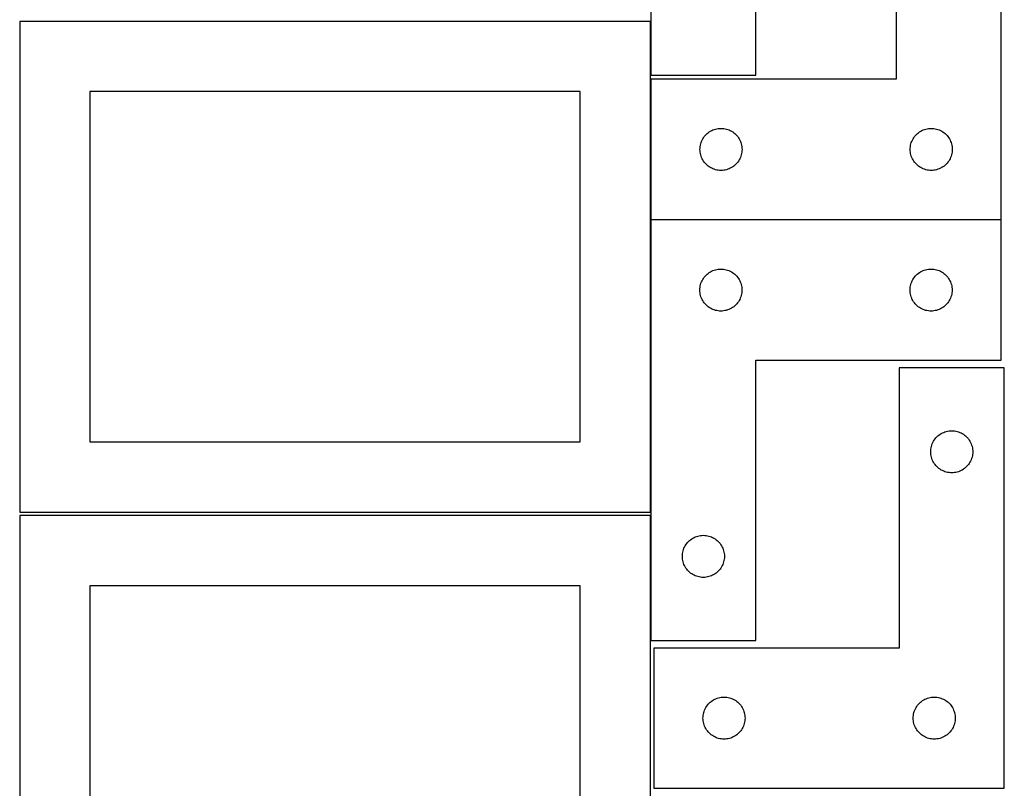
# Model space of a CAD drawing. Header units: millimetres. Extents: x 7 to 1243, y 7 to 2493.
# Tile 15 of 20: x 821 to 1243, y 1580 to 1909. Entities that reach past the tile are written whole.
import ezdxf

# ---------------------------------------------------------------- set-up
doc = ezdxf.new("R2010")
doc.units = ezdxf.units.MM
doc.layers.add('COMMON', color=5, linetype='CONTINUOUS', true_color=0x0000ff)
doc.layers.add('CUT', color=7, linetype='CONTINUOUS', true_color=0x000000)

msp = doc.modelspace()

# ---------------------------------------------------------------- linework, layer by layer
at = {"layer": 'COMMON'}
for p, q in [((1091.183739, 1885.663878), (1091.183739, 1908.688661)), ((1091.183739, 1698.688661), (1091.183739, 1823.721007)), ((1241.283739, 1823.821008), (1091.336051, 1823.821008)), ((1091.183739, 1643.721007), (1091.183739, 1697.167665))]:
    msp.add_line(p, q, dxfattribs=at)
at = {"layer": 'CUT'}
for p, q in [((1091.283739, 2065.663878), (1091.283739, 1885.663878)), ((1136.283739, 1885.663878), (1136.283739, 2005.663878)), ((1196.336051, 2003.921008), (1196.336051, 1883.921008)), ((1241.336051, 1823.921008), (1241.336051, 2003.921008)), ((1091.083738, 1908.688661), (821.083738, 1908.688661)), ((821.083738, 1908.688661), (821.083738, 1698.688661)), ((1091.083738, 1698.688661), (1091.083738, 1908.688661)), ((1091.283739, 1885.663878), (1136.283739, 1885.663878)), ((1196.336051, 1883.921008), (1091.336051, 1883.921008)), ((1091.336051, 1883.921008), (1091.336051, 1823.921008)), ((1061.083738, 1878.688661), (851.083738, 1878.688661)), ((851.083738, 1878.688661), (851.083738, 1728.688661)), ((1061.083738, 1728.688661), (1061.083738, 1878.688661)), ((1113.852824, 1858.92114), (1114.195871, 1859.399861)), ((1114.195871, 1859.399861), (1114.569493, 1859.85512)), ((1114.569493, 1859.85512), (1114.97209, 1860.284969)), ((1114.97209, 1860.284969), (1115.401938, 1860.687566)), ((1115.401938, 1860.687566), (1115.857198, 1861.061188)), ((1115.857198, 1861.061188), (1116.335919, 1861.404234)), ((1116.335919, 1861.404234), (1116.836051, 1861.715236)), ((1116.836051, 1861.715236), (1117.355453, 1861.992862)), ((1117.355453, 1861.992862), (1117.8919, 1862.235923)), ((1117.8919, 1862.235923), (1118.443096, 1862.443379)), ((1118.443096, 1862.443379), (1119.006679, 1862.61434)), ((1119.006679, 1862.61434), (1119.580238, 1862.748075)), ((1119.580238, 1862.748075), (1120.161315, 1862.844011)), ((1120.161315, 1862.844011), (1120.747423, 1862.901738)), ((1120.747423, 1862.901738), (1121.336051, 1862.921008)), ((1121.336051, 1862.921008), (1121.924679, 1862.901738)), ((1121.924679, 1862.901738), (1122.510787, 1862.844011)), ((1122.510787, 1862.844011), (1123.091864, 1862.748075)), ((1123.091864, 1862.748075), (1123.665422, 1862.61434)), ((1123.665422, 1862.61434), (1124.229006, 1862.443379)), ((1124.229006, 1862.443379), (1124.780202, 1862.235923)), ((1124.780202, 1862.235923), (1125.316649, 1861.992862)), ((1125.316649, 1861.992862), (1125.836051, 1861.715236)), ((1125.836051, 1861.715236), (1126.336183, 1861.404234)), ((1126.336183, 1861.404234), (1126.814904, 1861.061188)), ((1126.814904, 1861.061188), (1127.270163, 1860.687566)), ((1127.270163, 1860.687566), (1127.700012, 1860.284969)), ((1127.700012, 1860.284969), (1128.102609, 1859.85512)), ((1128.102609, 1859.85512), (1128.476231, 1859.399861)), ((1128.476231, 1859.399861), (1128.819277, 1858.92114)), ((1203.852824, 1858.92114), (1204.195871, 1859.399861)), ((1204.195871, 1859.399861), (1204.569493, 1859.85512)), ((1204.569493, 1859.85512), (1204.97209, 1860.284969)), ((1204.97209, 1860.284969), (1205.401938, 1860.687566)), ((1205.401938, 1860.687566), (1205.857198, 1861.061188)), ((1205.857198, 1861.061188), (1206.335919, 1861.404234)), ((1206.335919, 1861.404234), (1206.836051, 1861.715236)), ((1206.836051, 1861.715236), (1207.355453, 1861.992862)), ((1207.355453, 1861.992862), (1207.8919, 1862.235923)), ((1207.8919, 1862.235923), (1208.443096, 1862.443379)), ((1208.443096, 1862.443379), (1209.006679, 1862.61434)), ((1209.006679, 1862.61434), (1209.580238, 1862.748075)), ((1209.580238, 1862.748075), (1210.161315, 1862.844011)), ((1210.161315, 1862.844011), (1210.747423, 1862.901738)), ((1210.747423, 1862.901738), (1211.336051, 1862.921008)), ((1211.336051, 1862.921008), (1211.924679, 1862.901738)), ((1211.924679, 1862.901738), (1212.510787, 1862.844011)), ((1212.510787, 1862.844011), (1213.091864, 1862.748075)), ((1213.091864, 1862.748075), (1213.665422, 1862.61434)), ((1213.665422, 1862.61434), (1214.229006, 1862.443379)), ((1214.229006, 1862.443379), (1214.780202, 1862.235923)), ((1214.780202, 1862.235923), (1215.316649, 1861.992862)), ((1215.316649, 1861.992862), (1215.836051, 1861.715236)), ((1215.836051, 1861.715236), (1216.336183, 1861.404234)), ((1216.336183, 1861.404234), (1216.814904, 1861.061188)), ((1216.814904, 1861.061188), (1217.270163, 1860.687566)), ((1217.270163, 1860.687566), (1217.700012, 1860.284969)), ((1217.700012, 1860.284969), (1218.102609, 1859.85512)), ((1218.102609, 1859.85512), (1218.476231, 1859.399861)), ((1218.476231, 1859.399861), (1218.819277, 1858.92114)), ((1112.355321, 1854.509636), (1112.413047, 1855.095743)), ((1112.413047, 1855.095743), (1112.508983, 1855.676821)), ((1112.508983, 1855.676821), (1112.642718, 1856.250379)), ((1112.642718, 1856.250379), (1112.81368, 1856.813963)), ((1112.81368, 1856.813963), (1113.021135, 1857.365159)), ((1113.021135, 1857.365159), (1113.264196, 1857.901606)), ((1113.264196, 1857.901606), (1113.541822, 1858.421008)), ((1113.541822, 1858.421008), (1113.852824, 1858.92114)), ((1128.819277, 1858.92114), (1129.130279, 1858.421008)), ((1129.130279, 1858.421008), (1129.407905, 1857.901606)), ((1129.407905, 1857.901606), (1129.650967, 1857.365159)), ((1129.650967, 1857.365159), (1129.858422, 1856.813963)), ((1129.858422, 1856.813963), (1130.029383, 1856.250379)), ((1130.029383, 1856.250379), (1130.163118, 1855.676821)), ((1130.163118, 1855.676821), (1130.259055, 1855.095743)), ((1130.259055, 1855.095743), (1130.316781, 1854.509636)), ((1202.355321, 1854.509636), (1202.413047, 1855.095743)), ((1202.413047, 1855.095743), (1202.508983, 1855.676821)), ((1202.508983, 1855.676821), (1202.642718, 1856.250379)), ((1202.642718, 1856.250379), (1202.81368, 1856.813963)), ((1202.81368, 1856.813963), (1203.021135, 1857.365159)), ((1203.021135, 1857.365159), (1203.264196, 1857.901606)), ((1203.264196, 1857.901606), (1203.541822, 1858.421008)), ((1203.541822, 1858.421008), (1203.852824, 1858.92114)), ((1218.819277, 1858.92114), (1219.130279, 1858.421008)), ((1219.130279, 1858.421008), (1219.407905, 1857.901606)), ((1219.407905, 1857.901606), (1219.650967, 1857.365159)), ((1219.650967, 1857.365159), (1219.858422, 1856.813963)), ((1219.858422, 1856.813963), (1220.029383, 1856.250379)), ((1220.029383, 1856.250379), (1220.163118, 1855.676821)), ((1220.163118, 1855.676821), (1220.259055, 1855.095743)), ((1220.259055, 1855.095743), (1220.316781, 1854.509636)), ((1112.336051, 1853.921008), (1112.355321, 1854.509636)), ((1112.355321, 1853.332379), (1112.336051, 1853.921008)), ((1112.413047, 1852.746272), (1112.355321, 1853.332379)), ((1112.508983, 1852.165195), (1112.413047, 1852.746272)), ((1112.642718, 1851.591636), (1112.508983, 1852.165195)), ((1112.81368, 1851.028052), (1112.642718, 1851.591636)), ((1113.021135, 1850.476857), (1112.81368, 1851.028052)), ((1129.858422, 1851.028052), (1129.650967, 1850.476857)), ((1130.029383, 1851.591636), (1129.858422, 1851.028052)), ((1130.163118, 1852.165195), (1130.029383, 1851.591636)), ((1130.259055, 1852.746272), (1130.163118, 1852.165195)), ((1130.316781, 1853.332379), (1130.259055, 1852.746272)), ((1130.316781, 1854.509636), (1130.336051, 1853.921008)), ((1130.336051, 1853.921008), (1130.316781, 1853.332379)), ((1202.336051, 1853.921008), (1202.355321, 1854.509636)), ((1202.355321, 1853.332379), (1202.336051, 1853.921008)), ((1202.413047, 1852.746272), (1202.355321, 1853.332379)), ((1202.508983, 1852.165195), (1202.413047, 1852.746272)), ((1202.642718, 1851.591636), (1202.508983, 1852.165195)), ((1202.81368, 1851.028052), (1202.642718, 1851.591636)), ((1203.021135, 1850.476857), (1202.81368, 1851.028052)), ((1219.858422, 1851.028052), (1219.650967, 1850.476857)), ((1220.029383, 1851.591636), (1219.858422, 1851.028052)), ((1220.163118, 1852.165195), (1220.029383, 1851.591636)), ((1220.259055, 1852.746272), (1220.163118, 1852.165195)), ((1220.316781, 1853.332379), (1220.259055, 1852.746272)), ((1220.316781, 1854.509636), (1220.336051, 1853.921008)), ((1220.336051, 1853.921008), (1220.316781, 1853.332379)), ((1113.264196, 1849.940409), (1113.021135, 1850.476857)), ((1113.541822, 1849.421008), (1113.264196, 1849.940409)), ((1113.852824, 1848.920876), (1113.541822, 1849.421008)), ((1114.195871, 1848.442155), (1113.852824, 1848.920876)), ((1114.569493, 1847.986895), (1114.195871, 1848.442155)), ((1114.97209, 1847.557047), (1114.569493, 1847.986895)), ((1115.401938, 1847.154449), (1114.97209, 1847.557047)), ((1115.857198, 1846.780828), (1115.401938, 1847.154449)), ((1116.335919, 1846.437781), (1115.857198, 1846.780828)), ((1116.836051, 1846.126779), (1116.335919, 1846.437781)), ((1126.336183, 1846.437781), (1125.836051, 1846.126779)), ((1126.814904, 1846.780828), (1126.336183, 1846.437781)), ((1127.270163, 1847.154449), (1126.814904, 1846.780828)), ((1127.700012, 1847.557047), (1127.270163, 1847.154449)), ((1128.102609, 1847.986895), (1127.700012, 1847.557047)), ((1128.476231, 1848.442155), (1128.102609, 1847.986895)), ((1128.819277, 1848.920876), (1128.476231, 1848.442155)), ((1129.130279, 1849.421008), (1128.819277, 1848.920876)), ((1129.407905, 1849.940409), (1129.130279, 1849.421008)), ((1129.650967, 1850.476857), (1129.407905, 1849.940409)), ((1203.264196, 1849.940409), (1203.021135, 1850.476857)), ((1203.541822, 1849.421008), (1203.264196, 1849.940409)), ((1203.852824, 1848.920876), (1203.541822, 1849.421008)), ((1204.195871, 1848.442155), (1203.852824, 1848.920876)), ((1204.569493, 1847.986895), (1204.195871, 1848.442155)), ((1204.97209, 1847.557047), (1204.569493, 1847.986895)), ((1205.401938, 1847.154449), (1204.97209, 1847.557047)), ((1205.857198, 1846.780828), (1205.401938, 1847.154449)), ((1206.335919, 1846.437781), (1205.857198, 1846.780828)), ((1206.836051, 1846.126779), (1206.335919, 1846.437781)), ((1216.336183, 1846.437781), (1215.836051, 1846.126779)), ((1216.814904, 1846.780828), (1216.336183, 1846.437781)), ((1217.270163, 1847.154449), (1216.814904, 1846.780828)), ((1217.700012, 1847.557047), (1217.270163, 1847.154449)), ((1218.102609, 1847.986895), (1217.700012, 1847.557047)), ((1218.476231, 1848.442155), (1218.102609, 1847.986895)), ((1218.819277, 1848.920876), (1218.476231, 1848.442155)), ((1219.130279, 1849.421008), (1218.819277, 1848.920876)), ((1219.407905, 1849.940409), (1219.130279, 1849.421008)), ((1219.650967, 1850.476857), (1219.407905, 1849.940409)), ((1117.355453, 1845.849153), (1116.836051, 1846.126779)), ((1117.8919, 1845.606092), (1117.355453, 1845.849153)), ((1118.443096, 1845.398636), (1117.8919, 1845.606092)), ((1119.006679, 1845.227675), (1118.443096, 1845.398636)), ((1119.580238, 1845.09394), (1119.006679, 1845.227675)), ((1120.161315, 1844.998004), (1119.580238, 1845.09394)), ((1120.747423, 1844.940277), (1120.161315, 1844.998004)), ((1121.336051, 1844.921008), (1120.747423, 1844.940277)), ((1121.924679, 1844.940277), (1121.336051, 1844.921008)), ((1122.510787, 1844.998004), (1121.924679, 1844.940277)), ((1123.091864, 1845.09394), (1122.510787, 1844.998004)), ((1123.665422, 1845.227675), (1123.091864, 1845.09394)), ((1124.229006, 1845.398636), (1123.665422, 1845.227675)), ((1124.780202, 1845.606092), (1124.229006, 1845.398636)), ((1125.316649, 1845.849153), (1124.780202, 1845.606092)), ((1125.836051, 1846.126779), (1125.316649, 1845.849153)), ((1207.355453, 1845.849153), (1206.836051, 1846.126779)), ((1207.8919, 1845.606092), (1207.355453, 1845.849153)), ((1208.443096, 1845.398636), (1207.8919, 1845.606092)), ((1209.006679, 1845.227675), (1208.443096, 1845.398636)), ((1209.580238, 1845.09394), (1209.006679, 1845.227675)), ((1210.161315, 1844.998004), (1209.580238, 1845.09394)), ((1210.747423, 1844.940277), (1210.161315, 1844.998004)), ((1211.336051, 1844.921008), (1210.747423, 1844.940277)), ((1211.924679, 1844.940277), (1211.336051, 1844.921008)), ((1212.510787, 1844.998004), (1211.924679, 1844.940277)), ((1213.091864, 1845.09394), (1212.510787, 1844.998004)), ((1213.665422, 1845.227675), (1213.091864, 1845.09394)), ((1214.229006, 1845.398636), (1213.665422, 1845.227675)), ((1214.780202, 1845.606092), (1214.229006, 1845.398636)), ((1215.316649, 1845.849153), (1214.780202, 1845.606092)), ((1215.836051, 1846.126779), (1215.316649, 1845.849153)), ((1091.283739, 1823.721007), (1091.283739, 1643.721007)), ((1241.283739, 1823.721007), (1091.283739, 1823.721007)), ((1091.336051, 1823.921008), (1241.336051, 1823.921008)), ((1241.283739, 1763.721007), (1241.283739, 1823.721007)), ((1114.517181, 1799.655119), (1114.919778, 1800.084968)), ((1114.919778, 1800.084968), (1115.349627, 1800.487565)), ((1115.349627, 1800.487565), (1115.804886, 1800.861187)), ((1115.804886, 1800.861187), (1116.283607, 1801.204233)), ((1116.283607, 1801.204233), (1116.783739, 1801.515235)), ((1116.783739, 1801.515235), (1117.303141, 1801.792861)), ((1117.303141, 1801.792861), (1117.839588, 1802.035922)), ((1117.839588, 1802.035922), (1118.390784, 1802.243378)), ((1118.390784, 1802.243378), (1118.954368, 1802.414339)), ((1118.954368, 1802.414339), (1119.527926, 1802.548074)), ((1119.527926, 1802.548074), (1120.109004, 1802.64401)), ((1120.109004, 1802.64401), (1120.695111, 1802.701737)), ((1120.695111, 1802.701737), (1121.283739, 1802.721007)), ((1121.283739, 1802.721007), (1121.872367, 1802.701737)), ((1121.872367, 1802.701737), (1122.458475, 1802.64401)), ((1122.458475, 1802.64401), (1123.039552, 1802.548074)), ((1123.039552, 1802.548074), (1123.613111, 1802.414339)), ((1123.613111, 1802.414339), (1124.176694, 1802.243378)), ((1124.176694, 1802.243378), (1124.72789, 1802.035922)), ((1124.72789, 1802.035922), (1125.264338, 1801.792861)), ((1125.264338, 1801.792861), (1125.783739, 1801.515235)), ((1125.783739, 1801.515235), (1126.283871, 1801.204233)), ((1126.283871, 1801.204233), (1126.762592, 1800.861187)), ((1126.762592, 1800.861187), (1127.217852, 1800.487565)), ((1127.217852, 1800.487565), (1127.6477, 1800.084968)), ((1127.6477, 1800.084968), (1128.050298, 1799.655119)), ((1204.517181, 1799.655119), (1204.919778, 1800.084968)), ((1204.919778, 1800.084968), (1205.349627, 1800.487565)), ((1205.349627, 1800.487565), (1205.804886, 1800.861187)), ((1205.804886, 1800.861187), (1206.283607, 1801.204233)), ((1206.283607, 1801.204233), (1206.783739, 1801.515235)), ((1206.783739, 1801.515235), (1207.303141, 1801.792861)), ((1207.303141, 1801.792861), (1207.839588, 1802.035922)), ((1207.839588, 1802.035922), (1208.390784, 1802.243378)), ((1208.390784, 1802.243378), (1208.954368, 1802.414339)), ((1208.954368, 1802.414339), (1209.527926, 1802.548074)), ((1209.527926, 1802.548074), (1210.109004, 1802.64401)), ((1210.109004, 1802.64401), (1210.695111, 1802.701737)), ((1210.695111, 1802.701737), (1211.283739, 1802.721007)), ((1211.283739, 1802.721007), (1211.872367, 1802.701737)), ((1211.872367, 1802.701737), (1212.458475, 1802.64401)), ((1212.458475, 1802.64401), (1213.039552, 1802.548074)), ((1213.039552, 1802.548074), (1213.613111, 1802.414339)), ((1213.613111, 1802.414339), (1214.176694, 1802.243378)), ((1214.176694, 1802.243378), (1214.72789, 1802.035922)), ((1214.72789, 1802.035922), (1215.264338, 1801.792861)), ((1215.264338, 1801.792861), (1215.783739, 1801.515235)), ((1215.783739, 1801.515235), (1216.283871, 1801.204233)), ((1216.283871, 1801.204233), (1216.762592, 1800.861187)), ((1216.762592, 1800.861187), (1217.217852, 1800.487565)), ((1217.217852, 1800.487565), (1217.6477, 1800.084968)), ((1217.6477, 1800.084968), (1218.050298, 1799.655119)), ((1112.456672, 1795.47682), (1112.590407, 1796.050378)), ((1112.590407, 1796.050378), (1112.761368, 1796.613962)), ((1112.761368, 1796.613962), (1112.968824, 1797.165158)), ((1112.968824, 1797.165158), (1113.211885, 1797.701605)), ((1113.211885, 1797.701605), (1113.489511, 1798.221007)), ((1113.489511, 1798.221007), (1113.800513, 1798.721139)), ((1113.800513, 1798.721139), (1114.143559, 1799.19986)), ((1114.143559, 1799.19986), (1114.517181, 1799.655119)), ((1128.050298, 1799.655119), (1128.423919, 1799.19986)), ((1128.423919, 1799.19986), (1128.766966, 1798.721139)), ((1128.766966, 1798.721139), (1129.077968, 1798.221007)), ((1129.077968, 1798.221007), (1129.355594, 1797.701605)), ((1129.355594, 1797.701605), (1129.598655, 1797.165158)), ((1129.598655, 1797.165158), (1129.80611, 1796.613962)), ((1129.80611, 1796.613962), (1129.977072, 1796.050378)), ((1129.977072, 1796.050378), (1130.110807, 1795.47682)), ((1202.456672, 1795.47682), (1202.590407, 1796.050378)), ((1202.590407, 1796.050378), (1202.761368, 1796.613962)), ((1202.761368, 1796.613962), (1202.968824, 1797.165158)), ((1202.968824, 1797.165158), (1203.211885, 1797.701605)), ((1203.211885, 1797.701605), (1203.489511, 1798.221007)), ((1203.489511, 1798.221007), (1203.800513, 1798.721139)), ((1203.800513, 1798.721139), (1204.143559, 1799.19986)), ((1204.143559, 1799.19986), (1204.517181, 1799.655119)), ((1218.050298, 1799.655119), (1218.423919, 1799.19986)), ((1218.423919, 1799.19986), (1218.766966, 1798.721139)), ((1218.766966, 1798.721139), (1219.077968, 1798.221007)), ((1219.077968, 1798.221007), (1219.355594, 1797.701605)), ((1219.355594, 1797.701605), (1219.598655, 1797.165158)), ((1219.598655, 1797.165158), (1219.80611, 1796.613962)), ((1219.80611, 1796.613962), (1219.977072, 1796.050378)), ((1219.977072, 1796.050378), (1220.110807, 1795.47682)), ((1112.283739, 1793.721007), (1112.303009, 1794.309635)), ((1112.303009, 1793.132378), (1112.283739, 1793.721007)), ((1112.303009, 1794.309635), (1112.360736, 1794.895742)), ((1112.360736, 1792.546271), (1112.303009, 1793.132378)), ((1112.360736, 1794.895742), (1112.456672, 1795.47682)), ((1112.456672, 1791.965194), (1112.360736, 1792.546271)), ((1112.590407, 1791.391635), (1112.456672, 1791.965194)), ((1130.110807, 1791.965194), (1129.977072, 1791.391635)), ((1130.110807, 1795.47682), (1130.206743, 1794.895742)), ((1130.206743, 1792.546271), (1130.110807, 1791.965194)), ((1130.206743, 1794.895742), (1130.26447, 1794.309635)), ((1130.26447, 1793.132378), (1130.206743, 1792.546271)), ((1130.26447, 1794.309635), (1130.283739, 1793.721007)), ((1130.283739, 1793.721007), (1130.26447, 1793.132378)), ((1202.283739, 1793.721007), (1202.303009, 1794.309635)), ((1202.303009, 1793.132378), (1202.283739, 1793.721007)), ((1202.303009, 1794.309635), (1202.360736, 1794.895742)), ((1202.360736, 1792.546271), (1202.303009, 1793.132378)), ((1202.360736, 1794.895742), (1202.456672, 1795.47682)), ((1202.456672, 1791.965194), (1202.360736, 1792.546271)), ((1202.590407, 1791.391635), (1202.456672, 1791.965194)), ((1220.110807, 1791.965194), (1219.977072, 1791.391635)), ((1220.110807, 1795.47682), (1220.206743, 1794.895742)), ((1220.206743, 1792.546271), (1220.110807, 1791.965194)), ((1220.206743, 1794.895742), (1220.26447, 1794.309635)), ((1220.26447, 1793.132378), (1220.206743, 1792.546271)), ((1220.26447, 1794.309635), (1220.283739, 1793.721007)), ((1220.283739, 1793.721007), (1220.26447, 1793.132378)), ((1112.761368, 1790.828051), (1112.590407, 1791.391635)), ((1112.968824, 1790.276856), (1112.761368, 1790.828051)), ((1113.211885, 1789.740408), (1112.968824, 1790.276856)), ((1113.489511, 1789.221007), (1113.211885, 1789.740408)), ((1113.800513, 1788.720875), (1113.489511, 1789.221007)), ((1114.143559, 1788.242154), (1113.800513, 1788.720875)), ((1114.517181, 1787.786894), (1114.143559, 1788.242154)), ((1114.919778, 1787.357046), (1114.517181, 1787.786894)), ((1128.050298, 1787.786894), (1127.6477, 1787.357046)), ((1128.423919, 1788.242154), (1128.050298, 1787.786894)), ((1128.766966, 1788.720875), (1128.423919, 1788.242154)), ((1129.077968, 1789.221007), (1128.766966, 1788.720875)), ((1129.355594, 1789.740408), (1129.077968, 1789.221007)), ((1129.598655, 1790.276856), (1129.355594, 1789.740408)), ((1129.80611, 1790.828051), (1129.598655, 1790.276856)), ((1129.977072, 1791.391635), (1129.80611, 1790.828051)), ((1202.761368, 1790.828051), (1202.590407, 1791.391635)), ((1202.968824, 1790.276856), (1202.761368, 1790.828051)), ((1203.211885, 1789.740408), (1202.968824, 1790.276856)), ((1203.489511, 1789.221007), (1203.211885, 1789.740408)), ((1203.800513, 1788.720875), (1203.489511, 1789.221007)), ((1204.143559, 1788.242154), (1203.800513, 1788.720875)), ((1204.517181, 1787.786894), (1204.143559, 1788.242154)), ((1204.919778, 1787.357046), (1204.517181, 1787.786894)), ((1218.050298, 1787.786894), (1217.6477, 1787.357046)), ((1218.423919, 1788.242154), (1218.050298, 1787.786894)), ((1218.766966, 1788.720875), (1218.423919, 1788.242154)), ((1219.077968, 1789.221007), (1218.766966, 1788.720875)), ((1219.355594, 1789.740408), (1219.077968, 1789.221007)), ((1219.598655, 1790.276856), (1219.355594, 1789.740408)), ((1219.80611, 1790.828051), (1219.598655, 1790.276856)), ((1219.977072, 1791.391635), (1219.80611, 1790.828051)), ((1115.349627, 1786.954448), (1114.919778, 1787.357046)), ((1115.804886, 1786.580827), (1115.349627, 1786.954448)), ((1116.283607, 1786.23778), (1115.804886, 1786.580827)), ((1116.783739, 1785.926778), (1116.283607, 1786.23778)), ((1117.303141, 1785.649152), (1116.783739, 1785.926778)), ((1117.839588, 1785.406091), (1117.303141, 1785.649152)), ((1118.390784, 1785.198635), (1117.839588, 1785.406091)), ((1118.954368, 1785.027674), (1118.390784, 1785.198635)), ((1119.527926, 1784.893939), (1118.954368, 1785.027674)), ((1120.109004, 1784.798003), (1119.527926, 1784.893939)), ((1120.695111, 1784.740276), (1120.109004, 1784.798003)), ((1121.283739, 1784.721007), (1120.695111, 1784.740276)), ((1121.872367, 1784.740276), (1121.283739, 1784.721007)), ((1122.458475, 1784.798003), (1121.872367, 1784.740276)), ((1123.039552, 1784.893939), (1122.458475, 1784.798003)), ((1123.613111, 1785.027674), (1123.039552, 1784.893939)), ((1124.176694, 1785.198635), (1123.613111, 1785.027674)), ((1124.72789, 1785.406091), (1124.176694, 1785.198635)), ((1125.264338, 1785.649152), (1124.72789, 1785.406091)), ((1125.783739, 1785.926778), (1125.264338, 1785.649152)), ((1126.283871, 1786.23778), (1125.783739, 1785.926778)), ((1126.762592, 1786.580827), (1126.283871, 1786.23778)), ((1127.217852, 1786.954448), (1126.762592, 1786.580827)), ((1127.6477, 1787.357046), (1127.217852, 1786.954448)), ((1205.349627, 1786.954448), (1204.919778, 1787.357046)), ((1205.804886, 1786.580827), (1205.349627, 1786.954448)), ((1206.283607, 1786.23778), (1205.804886, 1786.580827)), ((1206.783739, 1785.926778), (1206.283607, 1786.23778)), ((1207.303141, 1785.649152), (1206.783739, 1785.926778)), ((1207.839588, 1785.406091), (1207.303141, 1785.649152)), ((1208.390784, 1785.198635), (1207.839588, 1785.406091)), ((1208.954368, 1785.027674), (1208.390784, 1785.198635)), ((1209.527926, 1784.893939), (1208.954368, 1785.027674)), ((1210.109004, 1784.798003), (1209.527926, 1784.893939)), ((1210.695111, 1784.740276), (1210.109004, 1784.798003)), ((1211.283739, 1784.721007), (1210.695111, 1784.740276)), ((1211.872367, 1784.740276), (1211.283739, 1784.721007)), ((1212.458475, 1784.798003), (1211.872367, 1784.740276)), ((1213.039552, 1784.893939), (1212.458475, 1784.798003)), ((1213.613111, 1785.027674), (1213.039552, 1784.893939)), ((1214.176694, 1785.198635), (1213.613111, 1785.027674)), ((1214.72789, 1785.406091), (1214.176694, 1785.198635)), ((1215.264338, 1785.649152), (1214.72789, 1785.406091)), ((1215.783739, 1785.926778), (1215.264338, 1785.649152)), ((1216.283871, 1786.23778), (1215.783739, 1785.926778)), ((1216.762592, 1786.580827), (1216.283871, 1786.23778)), ((1217.217852, 1786.954448), (1216.762592, 1786.580827)), ((1217.6477, 1787.357046), (1217.217852, 1786.954448)), ((1136.283739, 1643.721007), (1136.283739, 1763.721007)), ((1136.283739, 1763.721007), (1241.283739, 1763.721007)), ((1242.630732, 1760.479733), (1197.630732, 1760.479733)), ((1197.630732, 1760.479733), (1197.630732, 1640.479733)), ((1242.630732, 1580.479733), (1242.630732, 1760.479733)), ((1216.150134, 1732.551588), (1216.686581, 1732.794649)), ((1216.686581, 1732.794649), (1217.237777, 1733.002104)), ((1217.237777, 1733.002104), (1217.801361, 1733.173066)), ((1217.801361, 1733.173066), (1218.374919, 1733.306801)), ((1218.374919, 1733.306801), (1218.955997, 1733.402737)), ((1218.955997, 1733.402737), (1219.542104, 1733.460463)), ((1219.542104, 1733.460463), (1220.130732, 1733.479733)), ((1220.130732, 1733.479733), (1220.719361, 1733.460463)), ((1220.719361, 1733.460463), (1221.305468, 1733.402737)), ((1221.305468, 1733.402737), (1221.886545, 1733.306801)), ((1221.886545, 1733.306801), (1222.460104, 1733.173066)), ((1222.460104, 1733.173066), (1223.023688, 1733.002104)), ((1223.023688, 1733.002104), (1223.574883, 1732.794649)), ((1223.574883, 1732.794649), (1224.111331, 1732.551588)), ((851.083738, 1728.688661), (1061.083738, 1728.688661)), ((1211.815817, 1727.923884), (1212.058878, 1728.460331)), ((1212.058878, 1728.460331), (1212.336504, 1728.979733)), ((1212.336504, 1728.979733), (1212.647506, 1729.479865)), ((1212.647506, 1729.479865), (1212.990552, 1729.958586)), ((1212.990552, 1729.958586), (1213.364174, 1730.413845)), ((1213.364174, 1730.413845), (1213.766771, 1730.843694)), ((1213.766771, 1730.843694), (1214.19662, 1731.246291)), ((1214.19662, 1731.246291), (1214.65188, 1731.619913)), ((1214.65188, 1731.619913), (1215.1306, 1731.96296)), ((1215.1306, 1731.96296), (1215.630732, 1732.273962)), ((1215.630732, 1732.273962), (1216.150134, 1732.551588)), ((1224.111331, 1732.551588), (1224.630732, 1732.273962)), ((1224.630732, 1732.273962), (1225.130864, 1731.96296)), ((1225.130864, 1731.96296), (1225.609585, 1731.619913)), ((1225.609585, 1731.619913), (1226.064845, 1731.246291)), ((1226.064845, 1731.246291), (1226.494693, 1730.843694)), ((1226.494693, 1730.843694), (1226.897291, 1730.413845)), ((1226.897291, 1730.413845), (1227.270912, 1729.958586)), ((1227.270912, 1729.958586), (1227.613959, 1729.479865)), ((1227.613959, 1729.479865), (1227.924961, 1728.979733)), ((1227.924961, 1728.979733), (1228.202587, 1728.460331)), ((1228.202587, 1728.460331), (1228.445648, 1727.923884)), ((1211.130732, 1724.479733), (1211.150002, 1725.068361)), ((1211.150002, 1723.891105), (1211.130732, 1724.479733)), ((1211.150002, 1725.068361), (1211.207729, 1725.654469)), ((1211.207729, 1725.654469), (1211.303665, 1726.235546)), ((1211.303665, 1726.235546), (1211.4374, 1726.809105)), ((1211.4374, 1726.809105), (1211.608361, 1727.372688)), ((1211.608361, 1727.372688), (1211.815817, 1727.923884)), ((1228.445648, 1727.923884), (1228.653104, 1727.372688)), ((1228.653104, 1727.372688), (1228.824065, 1726.809105)), ((1228.824065, 1726.809105), (1228.9578, 1726.235546)), ((1228.9578, 1726.235546), (1229.053736, 1725.654469)), ((1229.053736, 1725.654469), (1229.111463, 1725.068361)), ((1229.111463, 1725.068361), (1229.130732, 1724.479733)), ((1229.130732, 1724.479733), (1229.111463, 1723.891105)), ((1211.207729, 1723.304997), (1211.150002, 1723.891105)), ((1211.303665, 1722.72392), (1211.207729, 1723.304997)), ((1211.4374, 1722.150362), (1211.303665, 1722.72392)), ((1211.608361, 1721.586778), (1211.4374, 1722.150362)), ((1211.815817, 1721.035582), (1211.608361, 1721.586778)), ((1212.058878, 1720.499135), (1211.815817, 1721.035582)), ((1212.336504, 1719.979733), (1212.058878, 1720.499135)), ((1212.647506, 1719.479601), (1212.336504, 1719.979733)), ((1227.924961, 1719.979733), (1227.613959, 1719.479601)), ((1228.202587, 1720.499135), (1227.924961, 1719.979733)), ((1228.445648, 1721.035582), (1228.202587, 1720.499135)), ((1228.653104, 1721.586778), (1228.445648, 1721.035582)), ((1228.824065, 1722.150362), (1228.653104, 1721.586778)), ((1228.9578, 1722.72392), (1228.824065, 1722.150362)), ((1229.053736, 1723.304997), (1228.9578, 1722.72392)), ((1229.111463, 1723.891105), (1229.053736, 1723.304997)), ((1212.990552, 1719.00088), (1212.647506, 1719.479601)), ((1213.364174, 1718.545621), (1212.990552, 1719.00088)), ((1213.766771, 1718.115772), (1213.364174, 1718.545621)), ((1214.19662, 1717.713175), (1213.766771, 1718.115772)), ((1214.65188, 1717.339553), (1214.19662, 1717.713175)), ((1215.1306, 1716.996507), (1214.65188, 1717.339553)), ((1215.630732, 1716.685505), (1215.1306, 1716.996507)), ((1216.150134, 1716.407878), (1215.630732, 1716.685505)), ((1216.686581, 1716.164817), (1216.150134, 1716.407878)), ((1217.237777, 1715.957362), (1216.686581, 1716.164817)), ((1217.801361, 1715.786401), (1217.237777, 1715.957362)), ((1218.374919, 1715.652666), (1217.801361, 1715.786401)), ((1222.460104, 1715.786401), (1221.886545, 1715.652666)), ((1223.023688, 1715.957362), (1222.460104, 1715.786401)), ((1223.574883, 1716.164817), (1223.023688, 1715.957362)), ((1224.111331, 1716.407878), (1223.574883, 1716.164817)), ((1224.630732, 1716.685505), (1224.111331, 1716.407878)), ((1225.130864, 1716.996507), (1224.630732, 1716.685505)), ((1225.609585, 1717.339553), (1225.130864, 1716.996507)), ((1226.064845, 1717.713175), (1225.609585, 1717.339553)), ((1226.494693, 1718.115772), (1226.064845, 1717.713175)), ((1226.897291, 1718.545621), (1226.494693, 1718.115772)), ((1227.270912, 1719.00088), (1226.897291, 1718.545621)), ((1227.613959, 1719.479601), (1227.270912, 1719.00088)), ((1218.955997, 1715.556729), (1218.374919, 1715.652666)), ((1219.542104, 1715.499003), (1218.955997, 1715.556729)), ((1220.130732, 1715.479733), (1219.542104, 1715.499003)), ((1220.719361, 1715.499003), (1220.130732, 1715.479733)), ((1221.305468, 1715.556729), (1220.719361, 1715.499003)), ((1221.886545, 1715.652666), (1221.305468, 1715.556729)), ((821.083738, 1698.688661), (1091.083738, 1698.688661)), ((1091.083738, 1697.167665), (821.083738, 1697.167665)), ((821.083738, 1697.167665), (821.083738, 1487.167665)), ((1091.083738, 1487.167665), (1091.083738, 1697.167665)), ((1107.419778, 1686.084968), (1107.849627, 1686.487565)), ((1107.849627, 1686.487565), (1108.304886, 1686.861187)), ((1108.304886, 1686.861187), (1108.783607, 1687.204233)), ((1108.783607, 1687.204233), (1109.283739, 1687.515235)), ((1109.283739, 1687.515235), (1109.803141, 1687.792861)), ((1109.803141, 1687.792861), (1110.339588, 1688.035922)), ((1110.339588, 1688.035922), (1110.890784, 1688.243378)), ((1110.890784, 1688.243378), (1111.454368, 1688.414339)), ((1111.454368, 1688.414339), (1112.027926, 1688.548074)), ((1112.027926, 1688.548074), (1112.609004, 1688.64401)), ((1112.609004, 1688.64401), (1113.195111, 1688.701737)), ((1113.195111, 1688.701737), (1113.783739, 1688.721007)), ((1113.783739, 1688.721007), (1114.372367, 1688.701737)), ((1114.372367, 1688.701737), (1114.958475, 1688.64401)), ((1114.958475, 1688.64401), (1115.539552, 1688.548074)), ((1115.539552, 1688.548074), (1116.113111, 1688.414339)), ((1116.113111, 1688.414339), (1116.676694, 1688.243378)), ((1116.676694, 1688.243378), (1117.22789, 1688.035922)), ((1117.22789, 1688.035922), (1117.764338, 1687.792861)), ((1117.764338, 1687.792861), (1118.283739, 1687.515235)), ((1118.283739, 1687.515235), (1118.783871, 1687.204233)), ((1118.783871, 1687.204233), (1119.262592, 1686.861187)), ((1119.262592, 1686.861187), (1119.717852, 1686.487565)), ((1119.717852, 1686.487565), (1120.1477, 1686.084968)), ((1104.956672, 1681.47682), (1105.090407, 1682.050378)), ((1105.090407, 1682.050378), (1105.261368, 1682.613962)), ((1105.261368, 1682.613962), (1105.468824, 1683.165158)), ((1105.468824, 1683.165158), (1105.711885, 1683.701605)), ((1105.711885, 1683.701605), (1105.989511, 1684.221007)), ((1105.989511, 1684.221007), (1106.300513, 1684.721139)), ((1106.300513, 1684.721139), (1106.643559, 1685.19986)), ((1106.643559, 1685.19986), (1107.017181, 1685.655119)), ((1107.017181, 1685.655119), (1107.419778, 1686.084968)), ((1120.1477, 1686.084968), (1120.550298, 1685.655119)), ((1120.550298, 1685.655119), (1120.923919, 1685.19986)), ((1120.923919, 1685.19986), (1121.266966, 1684.721139)), ((1121.266966, 1684.721139), (1121.577968, 1684.221007)), ((1121.577968, 1684.221007), (1121.855594, 1683.701605)), ((1121.855594, 1683.701605), (1122.098655, 1683.165158)), ((1122.098655, 1683.165158), (1122.30611, 1682.613962)), ((1122.30611, 1682.613962), (1122.477072, 1682.050378)), ((1122.477072, 1682.050378), (1122.610807, 1681.47682)), ((1104.783739, 1679.721007), (1104.803009, 1680.309635)), ((1104.803009, 1679.132378), (1104.783739, 1679.721007)), ((1104.803009, 1680.309635), (1104.860736, 1680.895742)), ((1104.860736, 1678.546271), (1104.803009, 1679.132378)), ((1104.860736, 1680.895742), (1104.956672, 1681.47682)), ((1104.956672, 1677.965194), (1104.860736, 1678.546271)), ((1105.090407, 1677.391635), (1104.956672, 1677.965194)), ((1122.610807, 1677.965194), (1122.477072, 1677.391635)), ((1122.610807, 1681.47682), (1122.706743, 1680.895742)), ((1122.706743, 1678.546271), (1122.610807, 1677.965194)), ((1122.706743, 1680.895742), (1122.76447, 1680.309635)), ((1122.76447, 1679.132378), (1122.706743, 1678.546271)), ((1122.76447, 1680.309635), (1122.783739, 1679.721007)), ((1122.783739, 1679.721007), (1122.76447, 1679.132378)), ((1105.261368, 1676.828051), (1105.090407, 1677.391635)), ((1105.468824, 1676.276856), (1105.261368, 1676.828051)), ((1105.711885, 1675.740408), (1105.468824, 1676.276856)), ((1105.989511, 1675.221007), (1105.711885, 1675.740408)), ((1106.300513, 1674.720875), (1105.989511, 1675.221007)), ((1106.643559, 1674.242154), (1106.300513, 1674.720875)), ((1107.017181, 1673.786894), (1106.643559, 1674.242154)), ((1107.419778, 1673.357046), (1107.017181, 1673.786894)), ((1120.550298, 1673.786894), (1120.1477, 1673.357046)), ((1120.923919, 1674.242154), (1120.550298, 1673.786894)), ((1121.266966, 1674.720875), (1120.923919, 1674.242154)), ((1121.577968, 1675.221007), (1121.266966, 1674.720875)), ((1121.855594, 1675.740408), (1121.577968, 1675.221007)), ((1122.098655, 1676.276856), (1121.855594, 1675.740408)), ((1122.30611, 1676.828051), (1122.098655, 1676.276856)), ((1122.477072, 1677.391635), (1122.30611, 1676.828051)), ((1107.849627, 1672.954448), (1107.419778, 1673.357046)), ((1108.304886, 1672.580827), (1107.849627, 1672.954448)), ((1108.783607, 1672.23778), (1108.304886, 1672.580827)), ((1109.283739, 1671.926778), (1108.783607, 1672.23778)), ((1109.803141, 1671.649152), (1109.283739, 1671.926778)), ((1110.339588, 1671.406091), (1109.803141, 1671.649152)), ((1110.890784, 1671.198635), (1110.339588, 1671.406091)), ((1111.454368, 1671.027674), (1110.890784, 1671.198635)), ((1112.027926, 1670.893939), (1111.454368, 1671.027674)), ((1112.609004, 1670.798003), (1112.027926, 1670.893939)), ((1113.195111, 1670.740276), (1112.609004, 1670.798003)), ((1113.783739, 1670.721007), (1113.195111, 1670.740276)), ((1114.372367, 1670.740276), (1113.783739, 1670.721007)), ((1114.958475, 1670.798003), (1114.372367, 1670.740276)), ((1115.539552, 1670.893939), (1114.958475, 1670.798003)), ((1116.113111, 1671.027674), (1115.539552, 1670.893939)), ((1116.676694, 1671.198635), (1116.113111, 1671.027674)), ((1117.22789, 1671.406091), (1116.676694, 1671.198635)), ((1117.764338, 1671.649152), (1117.22789, 1671.406091)), ((1118.283739, 1671.926778), (1117.764338, 1671.649152)), ((1118.783871, 1672.23778), (1118.283739, 1671.926778)), ((1119.262592, 1672.580827), (1118.783871, 1672.23778)), ((1119.717852, 1672.954448), (1119.262592, 1672.580827)), ((1120.1477, 1673.357046), (1119.717852, 1672.954448)), ((1061.083738, 1667.167665), (851.083738, 1667.167665)), ((851.083738, 1667.167665), (851.083738, 1517.167665)), ((1061.083738, 1517.167665), (1061.083738, 1667.167665)), ((1091.283739, 1643.721007), (1136.283739, 1643.721007)), ((1197.630732, 1640.479733), (1092.630732, 1640.479733)), ((1092.630732, 1640.479733), (1092.630732, 1580.479733)), ((1118.650134, 1618.551588), (1119.186581, 1618.794649)), ((1119.186581, 1618.794649), (1119.737777, 1619.002104)), ((1119.737777, 1619.002104), (1120.301361, 1619.173066)), ((1120.301361, 1619.173066), (1120.874919, 1619.306801)), ((1120.874919, 1619.306801), (1121.455997, 1619.402737)), ((1121.455997, 1619.402737), (1122.042104, 1619.460463)), ((1122.042104, 1619.460463), (1122.630732, 1619.479733)), ((1122.630732, 1619.479733), (1123.219361, 1619.460463)), ((1123.219361, 1619.460463), (1123.805468, 1619.402737)), ((1123.805468, 1619.402737), (1124.386545, 1619.306801)), ((1124.386545, 1619.306801), (1124.960104, 1619.173066)), ((1124.960104, 1619.173066), (1125.523688, 1619.002104)), ((1125.523688, 1619.002104), (1126.074883, 1618.794649)), ((1126.074883, 1618.794649), (1126.611331, 1618.551588)), ((1208.650134, 1618.551588), (1209.186581, 1618.794649)), ((1209.186581, 1618.794649), (1209.737777, 1619.002104)), ((1209.737777, 1619.002104), (1210.301361, 1619.173066)), ((1210.301361, 1619.173066), (1210.874919, 1619.306801)), ((1210.874919, 1619.306801), (1211.455997, 1619.402737)), ((1211.455997, 1619.402737), (1212.042104, 1619.460463)), ((1212.042104, 1619.460463), (1212.630732, 1619.479733)), ((1212.630732, 1619.479733), (1213.219361, 1619.460463)), ((1213.219361, 1619.460463), (1213.805468, 1619.402737)), ((1213.805468, 1619.402737), (1214.386545, 1619.306801)), ((1214.386545, 1619.306801), (1214.960104, 1619.173066)), ((1214.960104, 1619.173066), (1215.523688, 1619.002104)), ((1215.523688, 1619.002104), (1216.074883, 1618.794649)), ((1216.074883, 1618.794649), (1216.611331, 1618.551588)), ((1114.558878, 1614.460331), (1114.836504, 1614.979733)), ((1114.836504, 1614.979733), (1115.147506, 1615.479865)), ((1115.147506, 1615.479865), (1115.490552, 1615.958586)), ((1115.490552, 1615.958586), (1115.864174, 1616.413845)), ((1115.864174, 1616.413845), (1116.266771, 1616.843694)), ((1116.266771, 1616.843694), (1116.69662, 1617.246291)), ((1116.69662, 1617.246291), (1117.15188, 1617.619913)), ((1117.15188, 1617.619913), (1117.6306, 1617.96296)), ((1117.6306, 1617.96296), (1118.130732, 1618.273962)), ((1118.130732, 1618.273962), (1118.650134, 1618.551588)), ((1126.611331, 1618.551588), (1127.130732, 1618.273962)), ((1127.130732, 1618.273962), (1127.630864, 1617.96296)), ((1127.630864, 1617.96296), (1128.109585, 1617.619913)), ((1128.109585, 1617.619913), (1128.564845, 1617.246291)), ((1128.564845, 1617.246291), (1128.994693, 1616.843694)), ((1128.994693, 1616.843694), (1129.397291, 1616.413845)), ((1129.397291, 1616.413845), (1129.770912, 1615.958586)), ((1129.770912, 1615.958586), (1130.113959, 1615.479865)), ((1130.113959, 1615.479865), (1130.424961, 1614.979733)), ((1130.424961, 1614.979733), (1130.702587, 1614.460331)), ((1204.558878, 1614.460331), (1204.836504, 1614.979733)), ((1204.836504, 1614.979733), (1205.147506, 1615.479865)), ((1205.147506, 1615.479865), (1205.490552, 1615.958586)), ((1205.490552, 1615.958586), (1205.864174, 1616.413845)), ((1205.864174, 1616.413845), (1206.266771, 1616.843694)), ((1206.266771, 1616.843694), (1206.69662, 1617.246291)), ((1206.69662, 1617.246291), (1207.15188, 1617.619913)), ((1207.15188, 1617.619913), (1207.6306, 1617.96296)), ((1207.6306, 1617.96296), (1208.130732, 1618.273962)), ((1208.130732, 1618.273962), (1208.650134, 1618.551588)), ((1216.611331, 1618.551588), (1217.130732, 1618.273962)), ((1217.130732, 1618.273962), (1217.630864, 1617.96296)), ((1217.630864, 1617.96296), (1218.109585, 1617.619913)), ((1218.109585, 1617.619913), (1218.564845, 1617.246291)), ((1218.564845, 1617.246291), (1218.994693, 1616.843694)), ((1218.994693, 1616.843694), (1219.397291, 1616.413845)), ((1219.397291, 1616.413845), (1219.770912, 1615.958586)), ((1219.770912, 1615.958586), (1220.113959, 1615.479865)), ((1220.113959, 1615.479865), (1220.424961, 1614.979733)), ((1220.424961, 1614.979733), (1220.702587, 1614.460331)), ((1113.630732, 1610.479733), (1113.650002, 1611.068361)), ((1113.650002, 1609.891105), (1113.630732, 1610.479733)), ((1113.650002, 1611.068361), (1113.707729, 1611.654469)), ((1113.707729, 1611.654469), (1113.803665, 1612.235546)), ((1113.803665, 1612.235546), (1113.9374, 1612.809105)), ((1113.9374, 1612.809105), (1114.108361, 1613.372688)), ((1114.108361, 1613.372688), (1114.315817, 1613.923884)), ((1114.315817, 1613.923884), (1114.558878, 1614.460331)), ((1130.702587, 1614.460331), (1130.945648, 1613.923884)), ((1130.945648, 1613.923884), (1131.153104, 1613.372688)), ((1131.153104, 1613.372688), (1131.324065, 1612.809105)), ((1131.324065, 1612.809105), (1131.4578, 1612.235546)), ((1131.4578, 1612.235546), (1131.553736, 1611.654469)), ((1131.553736, 1611.654469), (1131.611463, 1611.068361)), ((1131.611463, 1611.068361), (1131.630732, 1610.479733)), ((1131.630732, 1610.479733), (1131.611463, 1609.891105)), ((1203.630732, 1610.479733), (1203.650002, 1611.068361)), ((1203.650002, 1609.891105), (1203.630732, 1610.479733)), ((1203.650002, 1611.068361), (1203.707729, 1611.654469)), ((1203.707729, 1611.654469), (1203.803665, 1612.235546)), ((1203.803665, 1612.235546), (1203.9374, 1612.809105)), ((1203.9374, 1612.809105), (1204.108361, 1613.372688)), ((1204.108361, 1613.372688), (1204.315817, 1613.923884)), ((1204.315817, 1613.923884), (1204.558878, 1614.460331)), ((1220.702587, 1614.460331), (1220.945648, 1613.923884)), ((1220.945648, 1613.923884), (1221.153104, 1613.372688)), ((1221.153104, 1613.372688), (1221.324065, 1612.809105)), ((1221.324065, 1612.809105), (1221.4578, 1612.235546)), ((1221.4578, 1612.235546), (1221.553736, 1611.654469)), ((1221.553736, 1611.654469), (1221.611463, 1611.068361)), ((1221.611463, 1611.068361), (1221.630732, 1610.479733)), ((1221.630732, 1610.479733), (1221.611463, 1609.891105)), ((1113.707729, 1609.304997), (1113.650002, 1609.891105)), ((1113.803665, 1608.72392), (1113.707729, 1609.304997)), ((1113.9374, 1608.150362), (1113.803665, 1608.72392)), ((1114.108361, 1607.586778), (1113.9374, 1608.150362)), ((1114.315817, 1607.035582), (1114.108361, 1607.586778)), ((1114.558878, 1606.499135), (1114.315817, 1607.035582)), ((1114.836504, 1605.979733), (1114.558878, 1606.499135)), ((1130.702587, 1606.499135), (1130.424961, 1605.979733)), ((1130.945648, 1607.035582), (1130.702587, 1606.499135)), ((1131.153104, 1607.586778), (1130.945648, 1607.035582)), ((1131.324065, 1608.150362), (1131.153104, 1607.586778)), ((1131.4578, 1608.72392), (1131.324065, 1608.150362)), ((1131.553736, 1609.304997), (1131.4578, 1608.72392)), ((1131.611463, 1609.891105), (1131.553736, 1609.304997)), ((1203.707729, 1609.304997), (1203.650002, 1609.891105)), ((1203.803665, 1608.72392), (1203.707729, 1609.304997)), ((1203.9374, 1608.150362), (1203.803665, 1608.72392)), ((1204.108361, 1607.586778), (1203.9374, 1608.150362)), ((1204.315817, 1607.035582), (1204.108361, 1607.586778)), ((1204.558878, 1606.499135), (1204.315817, 1607.035582)), ((1204.836504, 1605.979733), (1204.558878, 1606.499135)), ((1220.702587, 1606.499135), (1220.424961, 1605.979733)), ((1220.945648, 1607.035582), (1220.702587, 1606.499135)), ((1221.153104, 1607.586778), (1220.945648, 1607.035582)), ((1221.324065, 1608.150362), (1221.153104, 1607.586778)), ((1221.4578, 1608.72392), (1221.324065, 1608.150362)), ((1221.553736, 1609.304997), (1221.4578, 1608.72392)), ((1221.611463, 1609.891105), (1221.553736, 1609.304997)), ((1115.147506, 1605.479601), (1114.836504, 1605.979733)), ((1115.490552, 1605.00088), (1115.147506, 1605.479601)), ((1115.864174, 1604.545621), (1115.490552, 1605.00088)), ((1116.266771, 1604.115772), (1115.864174, 1604.545621)), ((1116.69662, 1603.713175), (1116.266771, 1604.115772)), ((1117.15188, 1603.339553), (1116.69662, 1603.713175)), ((1117.6306, 1602.996507), (1117.15188, 1603.339553)), ((1118.130732, 1602.685505), (1117.6306, 1602.996507)), ((1118.650134, 1602.407878), (1118.130732, 1602.685505)), ((1119.186581, 1602.164817), (1118.650134, 1602.407878)), ((1119.737777, 1601.957362), (1119.186581, 1602.164817)), ((1120.301361, 1601.786401), (1119.737777, 1601.957362)), ((1125.523688, 1601.957362), (1124.960104, 1601.786401)), ((1126.074883, 1602.164817), (1125.523688, 1601.957362)), ((1126.611331, 1602.407878), (1126.074883, 1602.164817)), ((1127.130732, 1602.685505), (1126.611331, 1602.407878)), ((1127.630864, 1602.996507), (1127.130732, 1602.685505)), ((1128.109585, 1603.339553), (1127.630864, 1602.996507)), ((1128.564845, 1603.713175), (1128.109585, 1603.339553)), ((1128.994693, 1604.115772), (1128.564845, 1603.713175)), ((1129.397291, 1604.545621), (1128.994693, 1604.115772)), ((1129.770912, 1605.00088), (1129.397291, 1604.545621)), ((1130.113959, 1605.479601), (1129.770912, 1605.00088)), ((1130.424961, 1605.979733), (1130.113959, 1605.479601)), ((1205.147506, 1605.479601), (1204.836504, 1605.979733)), ((1205.490552, 1605.00088), (1205.147506, 1605.479601)), ((1205.864174, 1604.545621), (1205.490552, 1605.00088)), ((1206.266771, 1604.115772), (1205.864174, 1604.545621)), ((1206.69662, 1603.713175), (1206.266771, 1604.115772)), ((1207.15188, 1603.339553), (1206.69662, 1603.713175)), ((1207.6306, 1602.996507), (1207.15188, 1603.339553)), ((1208.130732, 1602.685505), (1207.6306, 1602.996507)), ((1208.650134, 1602.407878), (1208.130732, 1602.685505)), ((1209.186581, 1602.164817), (1208.650134, 1602.407878)), ((1209.737777, 1601.957362), (1209.186581, 1602.164817)), ((1210.301361, 1601.786401), (1209.737777, 1601.957362)), ((1215.523688, 1601.957362), (1214.960104, 1601.786401)), ((1216.074883, 1602.164817), (1215.523688, 1601.957362)), ((1216.611331, 1602.407878), (1216.074883, 1602.164817)), ((1217.130732, 1602.685505), (1216.611331, 1602.407878)), ((1217.630864, 1602.996507), (1217.130732, 1602.685505)), ((1218.109585, 1603.339553), (1217.630864, 1602.996507)), ((1218.564845, 1603.713175), (1218.109585, 1603.339553)), ((1218.994693, 1604.115772), (1218.564845, 1603.713175)), ((1219.397291, 1604.545621), (1218.994693, 1604.115772)), ((1219.770912, 1605.00088), (1219.397291, 1604.545621)), ((1220.113959, 1605.479601), (1219.770912, 1605.00088)), ((1220.424961, 1605.979733), (1220.113959, 1605.479601)), ((1120.874919, 1601.652666), (1120.301361, 1601.786401)), ((1121.455997, 1601.556729), (1120.874919, 1601.652666)), ((1122.042104, 1601.499003), (1121.455997, 1601.556729)), ((1122.630732, 1601.479733), (1122.042104, 1601.499003)), ((1123.219361, 1601.499003), (1122.630732, 1601.479733)), ((1123.805468, 1601.556729), (1123.219361, 1601.499003)), ((1124.386545, 1601.652666), (1123.805468, 1601.556729)), ((1124.960104, 1601.786401), (1124.386545, 1601.652666)), ((1210.874919, 1601.652666), (1210.301361, 1601.786401)), ((1211.455997, 1601.556729), (1210.874919, 1601.652666)), ((1212.042104, 1601.499003), (1211.455997, 1601.556729)), ((1212.630732, 1601.479733), (1212.042104, 1601.499003)), ((1213.219361, 1601.499003), (1212.630732, 1601.479733)), ((1213.805468, 1601.556729), (1213.219361, 1601.499003)), ((1214.386545, 1601.652666), (1213.805468, 1601.556729)), ((1214.960104, 1601.786401), (1214.386545, 1601.652666)), ((1092.630732, 1580.479733), (1242.630732, 1580.479733))]:
    msp.add_line(p, q, dxfattribs=at)

doc.saveas('drawing.dxf')
